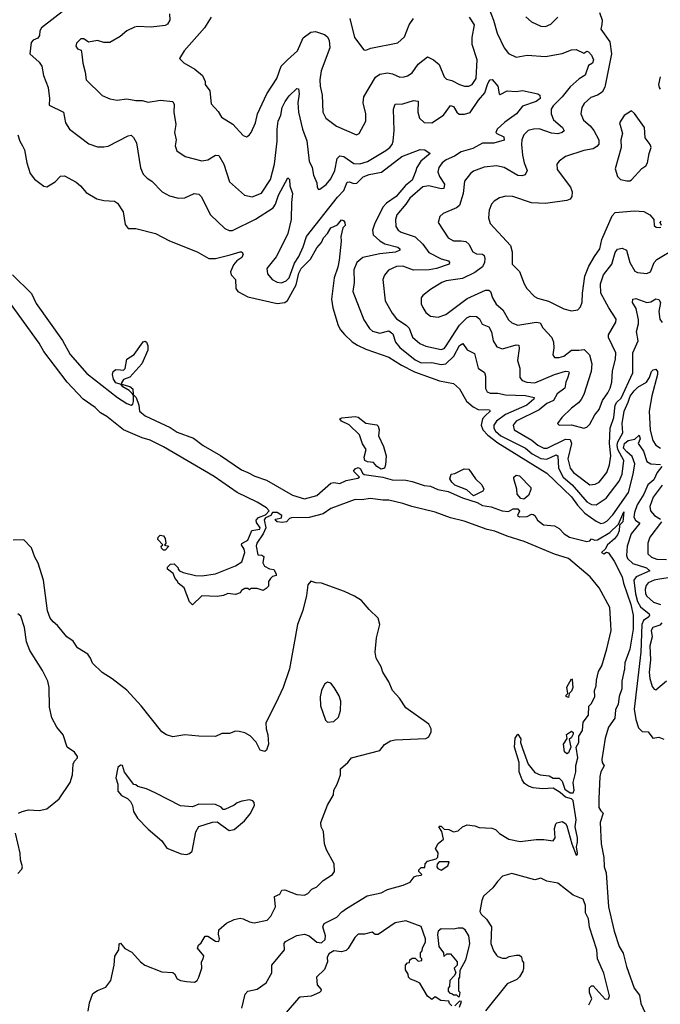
# Model space of a CAD drawing. Extents: x 2133489 to 2292442, y 756223 to 916462.
# Tile 56 of 256: x 2232197 to 2236374, y 797099 to 803518. Entities that reach past the tile are written whole.
import ezdxf

# ---------------------------------------------------------------- set-up
doc = ezdxf.new("R2010")
doc.units = 0

msp = doc.modelspace()

# ---------------------------------------------------------------- linework, layer by layer
at = {"layer": '0CON20XD'}
for points in [[(2235241.5, 803631.5), (2235287, 803515), (2235310.8, 803430.8), (2235355.4, 803335), (2235385, 803297.5), (2235435, 803274.4), (2235505, 803286.8), (2235625, 803278.2), (2235735, 803297.8), (2235795, 803321.4), (2235825, 803324.4), (2235875, 803300), (2235895, 803313.3), (2235905, 803308.8), (2235925, 803286.2), (2235938.5, 803255), (2235932, 803235), (2235905, 803220), (2235883.8, 803156.2), (2235845, 803132.2), (2235785, 803079.7), (2235734, 803015), (2235675, 802956.9), (2235662, 802935), (2235661.6, 802905), (2235677.6, 802865), (2235736.9, 802815), (2235746.7, 802793.3), (2235735, 802782.2), (2235705, 802772.9), (2235665, 802777.9), (2235583.3, 802806.7), (2235547.5, 802805), (2235512.9, 802795), (2235485, 802767.1), (2235471.3, 802735), (2235467.8, 802705), (2235475.3, 802635.3), (2235485.9, 802585), (2235506.7, 802535), (2235493, 802507), (2235471.1, 802498.9), (2235445, 802502.6), (2235355, 802554.6), (2235305, 802565.6), (2235225, 802556.2), (2235155, 802530.9), (2235135.6, 802515), (2235098.1, 802465), (2235088.5, 802385), (2235064.1, 802305.9), (2235045, 802291.5), (2234958.8, 802255), (2234936, 802235), (2234926, 802195), (2234990.6, 802095), (2235025.4, 802075.4), (2235075, 802076.6), (2235105, 802070.7), (2235124.8, 802054.8), (2235150.6, 802005), (2235175, 801992.1), (2235215, 801990), (2235225, 801981.4), (2235230.8, 801960.8), (2235228.1, 801935), (2235213.5, 801906.5), (2235165, 801869.2), (2235085, 801830.4), (2234976.7, 801815), (2234949.2, 801805), (2234875, 801758.1), (2234825, 801720.8), (2234814.5, 801705.5), (2234814.2, 801665.8), (2234825, 801641.2), (2234845, 801609.2), (2234875, 801585.6), (2234925, 801578.5), (2234975, 801595.3), (2235115, 801699.6), (2235235, 801754.7), (2235255, 801755.4), (2235265.8, 801745.8), (2235279.3, 801705), (2235304.1, 801664.1), (2235346.2, 801626.2), (2235385, 801560.8), (2235405, 801541.4), (2235445, 801526.5), (2235565, 801546.5), (2235590.6, 801540.6), (2235608.5, 801508.5), (2235667.5, 801445), (2235676.9, 801415), (2235679.1, 801379.1), (2235672.6, 801332.6), (2235685, 801315.7), (2235715, 801315.5), (2235744.7, 801325.3), (2235795, 801362.3), (2235842.9, 801362.9), (2235877.4, 801367.4), (2235911.9, 801331.9), (2235927.7, 801275), (2235922.7, 801225), (2235874.4, 801075), (2235858, 801042), (2235840.7, 801019.3), (2235795, 800985.6), (2235730.8, 800925), (2235704, 800885), (2235714.4, 800874.4), (2235795, 800877.5), (2235875, 800855.8), (2235895, 800862), (2235915, 800881.2), (2235947.6, 800942.4), (2235975, 800976), (2235996.8, 801035), (2236032.7, 801085), (2236046.1, 801115), (2236057.5, 801155), (2236061.1, 801228.9), (2236082.3, 801305), (2236083.8, 801345), (2236036.9, 801445), (2236035.7, 801464.3), (2236083.1, 801545), (2236085.5, 801565), (2236039.2, 801639.2), (2235985.3, 801735), (2235983.4, 801795), (2236003.6, 801855), (2236058.3, 801925), (2236080.4, 801999.6), (2236095, 802022.5), (2236125, 802028.1), (2236154.4, 802014.4), (2236174.6, 801935), (2236208.3, 801878.3), (2236225, 801869.4), (2236285, 801863.3), (2236309.2, 801875), (2236333.5, 801935), (2236351.9, 801955), (2236475, 802028.8)], [(2232495, 803584.5), (2232338.9, 803465), (2232329.1, 803445), (2232326.7, 803415), (2232315, 803397.5), (2232284.7, 803385.3), (2232271.7, 803368.3), (2232263.3, 803295), (2232325, 803240.8), (2232341.9, 803215), (2232352.9, 803155), (2232382.2, 803075), (2232392, 803005), (2232390.3, 802960.3), (2232482, 802915), (2232496.9, 802845), (2232521.4, 802805), (2232648.3, 802708.3), (2232705, 802689.4), (2232745, 802688), (2232775, 802694.2), (2232905, 802760.8), (2232925, 802764), (2232940.3, 802750.3), (2232959.4, 802715), (2232985, 802552.5), (2233001.8, 802511.8), (2233028, 802485), (2233059.2, 802465), (2233125.5, 802395.5), (2233175, 802369.2), (2233233.3, 802353.3), (2233274.5, 802355.5), (2233335, 802384.4), (2233365, 802380.6), (2233380, 802365), (2233440.6, 802245), (2233535, 802157.5), (2233563.8, 802143.8), (2233585, 802143.5), (2233735, 802217.9), (2233849.4, 802290.6), (2233865.6, 802314.4), (2233885, 802374.4), (2233945, 802487.5), (2233955.8, 802475), (2233957.5, 802435), (2233976.8, 802385), (2233969.4, 802325), (2233967.8, 802215), (2233945.6, 802124.4), (2233907.2, 802042.8), (2233868.6, 801971.4), (2233808.6, 801895), (2233812, 801862), (2233844, 801824), (2233875, 801806.4), (2233905, 801802), (2233935, 801814.3), (2233954.2, 801835), (2233989.7, 801930.3), (2234018.3, 801975), (2234045, 802037.1), (2234067.1, 802105), (2234268.3, 802361.7), (2234310, 802405), (2234331.9, 802458.1), (2234345, 802460), (2234375, 802449.2), (2234395, 802451.9), (2234437.2, 802492.8), (2234475, 802507.6), (2234555.6, 802524.4), (2234688.5, 802625), (2234808.1, 802671.9), (2234839.6, 802669.6), (2234874.4, 802645), (2234812.9, 802595), (2234785.6, 802555), (2234777.1, 802525), (2234755, 802472), (2234712.1, 802437.9), (2234651.3, 802365), (2234589, 802321), (2234564.8, 802295.2), (2234509.7, 802185), (2234496.7, 802145), (2234502.5, 802115), (2234545.5, 802075.5), (2234576.9, 802056.9), (2234662.5, 802035), (2234675.8, 802025), (2234676.2, 802015), (2234648, 802002), (2234545, 801992.4), (2234435, 801967.1), (2234394.6, 801935), (2234375, 801887.5), (2234377.8, 801805), (2234370, 801745), (2234440.1, 801560.1), (2234477.8, 801505), (2234497.3, 801487.3), (2234545, 801474.6), (2234605, 801488.7), (2234629.3, 801469.3), (2234647.2, 801415), (2234675, 801381.2), (2234775, 801299.3), (2234815, 801281.6), (2234885, 801282.2), (2234945, 801269.2), (2234975, 801274.7), (2235027.1, 801325), (2235065, 801394.5), (2235086.4, 801406.4), (2235115.3, 801365.3), (2235161.7, 801341.7), (2235186.5, 801246.5), (2235227.3, 801217.3), (2235234.7, 801194.7), (2235234.4, 801114.4), (2235245, 801092), (2235263.6, 801083.6), (2235315, 801083.1), (2235365, 801072.5), (2235495, 801068.8), (2235550.8, 801055), (2235548.9, 801045), (2235502.8, 801005), (2235365, 800943), (2235305, 800900.8), (2235288.4, 800875), (2235287.6, 800855), (2235298.9, 800835), (2235335, 800805.9)], [(2235976.7, 803565), (2235994.4, 803515), (2235993.6, 803486.4), (2235986.9, 803455), (2236043.8, 803373.8), (2236055.3, 803295.3), (2236012.9, 803077.1), (2235994.4, 803045), (2235965, 803026.5), (2235919.8, 803010.2), (2235877.6, 802972.4), (2235862.2, 802945), (2235855.6, 802905), (2235872.7, 802862.7), (2235916.4, 802825), (2235940, 802795), (2235973.1, 802735), (2235973.3, 802706.7), (2235959.9, 802690.1), (2235935, 802675.4), (2235875, 802665.4), (2235756, 802625), (2235714.4, 802595), (2235700, 802575), (2235700.7, 802540.7), (2235788.8, 802425), (2235799.6, 802395), (2235797.9, 802365), (2235785, 802347.1), (2235765, 802338.9), (2235625, 802320), (2235535, 802324.6), (2235412.5, 802365), (2235367.6, 802367.6), (2235325, 802356.2), (2235290, 802335), (2235273.6, 802315), (2235257.1, 802275), (2235253.3, 802225), (2235265, 802190), (2235396.6, 802046.6), (2235407.5, 802005), (2235408.6, 801925), (2235456.2, 801876.2), (2235486.4, 801795), (2235504.4, 801765), (2235554.1, 801714.1), (2235572.7, 801702.7), (2235645, 801683.5), (2235745, 801631.8), (2235795, 801620), (2235835, 801625.8), (2235854.2, 801645), (2235864.4, 801675.6), (2235865.5, 801735), (2235882.1, 801845), (2235908.8, 801911.2), (2235945.5, 801975), (2235978.9, 802025), (2235991.8, 802085), (2236060.2, 802239.8), (2236079.6, 802260.4), (2236205, 802272.5), (2236267.3, 802267.3), (2236305.6, 802245.6), (2236332.5, 802215), (2236333.8, 802175), (2236347.5, 802165), (2236367.3, 802162.7), (2236376.7, 802165)], [(2233173.1, 803555), (2233177.1, 803515), (2233161.8, 803488.2), (2233145, 803480.9), (2233055, 803468.1), (2232965, 803473.3), (2232945, 803468.9), (2232896, 803445), (2232852.6, 803407.4), (2232785, 803368.6), (2232745, 803370), (2232705, 803381.1), (2232645, 803371.2), (2232615, 803393.8), (2232595, 803393.8), (2232568.8, 803365), (2232564.3, 803345), (2232575, 803328), (2232598, 803318), (2232603.2, 803293.2), (2232608.1, 803235), (2232624.4, 803175), (2232630, 803125), (2232735, 803022.5), (2232785, 803002.5), (2232832.1, 802992.1), (2232895, 803000.8), (2232955, 802990.6), (2232995, 802990.6), (2233035, 802980), (2233115, 802993.5), (2233195, 802984.2), (2233204.4, 802965), (2233203.3, 802915), (2233214.4, 802835), (2233206.6, 802783.4), (2233216.9, 802735), (2233210.6, 802695), (2233222.7, 802662.7), (2233276.8, 802626.8), (2233385, 802597.1), (2233425, 802603.1), (2233475, 802634.4), (2233495, 802631.4), (2233527.5, 802575), (2233565, 802460), (2233663.7, 802373.7), (2233713.2, 802363.2), (2233774.1, 802385.9), (2233832, 802475), (2233858.6, 802575), (2233876.5, 802725), (2233875.3, 802805), (2233883.4, 802856.6), (2233900.4, 802895), (2233909.6, 802945), (2233927.8, 802985), (2233955, 803021.1), (2234005, 803070), (2234015, 803067.5), (2234020, 803035), (2234011.2, 802975), (2234015.8, 802915), (2234042.2, 802805), (2234069, 802729), (2234084.5, 802595), (2234103.5, 802555), (2234111.9, 802505), (2234133.8, 802455), (2234136.2, 802425), (2234145, 802411.2), (2234155, 802414), (2234195, 802443.1), (2234225, 802480.8), (2234252.9, 802535), (2234267.9, 802612.1), (2234285, 802630.8), (2234310, 802625), (2234375, 802580.4), (2234415, 802577.3), (2234465, 802593.2), (2234585, 802664.1), (2234609.6, 802685), (2234626.2, 802705), (2234632.9, 802725), (2234638.2, 802795), (2234634.6, 802935), (2234645, 802967.1), (2234695, 802968.2), (2234765, 802991.2), (2234795, 802987.5), (2234793.9, 802915), (2234802.9, 802875), (2234835, 802848.5), (2234885, 802844.7), (2234959.6, 802895), (2235005, 802958.2), (2235025, 802951.1), (2235046.2, 802915), (2235062.7, 802902.7), (2235098.3, 802901.7), (2235135, 802913.8), (2235187.8, 802992.2), (2235229.2, 803040.8), (2235246.5, 803095), (2235255, 803115.7), (2235265, 803126), (2235277.5, 803127.5), (2235314.4, 803084.4), (2235324.2, 803034.2), (2235330.7, 803030.7), (2235375, 803052.9), (2235435, 803050), (2235475, 803055.6), (2235575, 803034.6), (2235587.7, 803025), (2235590, 803005), (2235565, 802985.3), (2235476.2, 802953.8), (2235436.7, 802903.3), (2235360, 802850), (2235310.4, 802805), (2235302.3, 802782.3), (2235307.5, 802775), (2235354.3, 802755), (2235355, 802731.4), (2235287.5, 802712.5), (2235215, 802712.8), (2235151, 802679), (2235075, 802655.3), (2235032.8, 802627.2), (2234977.3, 802605), (2234952.1, 802585), (2234929.1, 802555), (2234923.4, 802526.6), (2234934.2, 802495), (2234967.2, 802445), (2234962.3, 802417.7), (2234945, 802416), (2234865.3, 802435.3), (2234825, 802428), (2234740, 802355), (2234715.2, 802314.8), (2234655.9, 802245), (2234648.1, 802215), (2234649.6, 802169.6), (2234665, 802145.7), (2234685, 802132.5), (2234775, 802102.8), (2234825.1, 802055.1), (2234865, 802000.6), (2234945, 801958.1), (2234993.8, 801945), (2235000, 801935), (2234998, 801925), (2234915, 801894.8), (2234867.6, 801887.6), (2234765, 801885.3), (2234695, 801910.6), (2234655, 801908.7), (2234601.4, 801885), (2234575, 801852), (2234564.4, 801825), (2234580.9, 801685), (2234625.6, 801605), (2234655, 801567.3), (2234717, 801527), (2234735.8, 801505.8), (2234758.3, 801448.3), (2234805, 801407.9), (2234845, 801389.6), (2234945, 801368.2), (2234965, 801374.7), (2234974, 801385), (2235063.8, 801526.2), (2235112.9, 801575), (2235135, 801584.8), (2235175, 801583.3), (2235195, 801567.8), (2235212.4, 801532.4), (2235256.2, 801516.2), (2235272.2, 801482.2), (2235283.8, 801423.8), (2235307.1, 801385), (2235345, 801371.6), (2235435, 801398.7), (2235452.5, 801395), (2235454.6, 801375), (2235442.2, 801295), (2235458.9, 801245), (2235457.5, 801185), (2235474.2, 801165), (2235503.3, 801155), (2235555, 801149.4), (2235685, 801204.8), (2235756.5, 801226.5), (2235774.5, 801224.5), (2235780.5, 801215), (2235768.3, 801181.7), (2235757.4, 801155), (2235751.3, 801115), (2235701.2, 801078.8), (2235676.5, 801035), (2235635, 801016.6), (2235585, 800974.2), (2235435, 800899.6), (2235414.7, 800875), (2235421.8, 800845), (2235536.3, 800776.3), (2235575, 800743.5), (2235615, 800724.8), (2235635.2, 800724.8), (2235755, 800782.4), (2235785, 800780.6), (2235794.8, 800755), (2235770.8, 800655), (2235785.7, 800595), (2235807.8, 800565), (2235915, 800485.4), (2235949.8, 800490.2), (2235975, 800503.5), (2236025.2, 800564.8), (2236041.9, 800615), (2236051.2, 800675), (2236043, 800755), (2236046.2, 800855), (2236070.2, 800925), (2236079, 801005), (2236090, 801025), (2236118.9, 801051.1), (2236194.3, 801215.7), (2236194.2, 801345), (2236229.6, 801425), (2236217.7, 801485), (2236231.6, 801535), (2236231, 801561), (2236215.4, 801635.4), (2236193.1, 801675), (2236194.5, 801695.5), (2236215, 801699.1), (2236286.3, 801673.7), (2236311.3, 801678.7), (2236345, 801697.5), (2236365, 801693.3), (2236373.9, 801673.9), (2236363.1, 801615), (2236371.2, 801565), (2236385, 801544.6)], [(2233445, 803533.8), (2233401.4, 803465), (2233270, 803315), (2233240, 803265), (2233266.6, 803236.6), (2233340, 803195), (2233390, 803155), (2233406.7, 803115), (2233407.5, 803095), (2233437.5, 803055), (2233445, 802970), (2233490.3, 802920.3), (2233513, 802883), (2233587, 802837), (2233655, 802762), (2233675.5, 802754.5), (2233694.4, 802765.6), (2233706.7, 802783.3), (2233734.2, 802845), (2233748.8, 802905), (2233809.1, 803035), (2233874.6, 803135), (2233902.3, 803215), (2233944.2, 803255.8), (2234008.9, 803315), (2234045, 803399.2), (2234095, 803437.5), (2234125, 803440.8), (2234185, 803420.6), (2234205, 803405.8), (2234215, 803382.5), (2234218.5, 803335), (2234163.8, 803185), (2234153.6, 803125), (2234155.5, 803085), (2234169.1, 803025), (2234174.4, 802915), (2234194, 802875), (2234263.4, 802823.4), (2234393.6, 802766.4), (2234411.2, 802775), (2234453.2, 802856.8), (2234454.4, 802905), (2234437.1, 802975), (2234442, 803015), (2234517.2, 803142.8), (2234545, 803162.5), (2234595, 803171.5), (2234627.5, 803165), (2234675, 803142.5), (2234704.2, 803144.2), (2234725, 803151.1), (2234755, 803172.2), (2234795, 803228.9), (2234855, 803275.8), (2234895.3, 803255.3), (2234932.5, 803225), (2234964.3, 803144.3), (2234980.3, 803130.3), (2235015, 803121.4), (2235063.8, 803095), (2235097.5, 803085), (2235125, 803083.6), (2235147.3, 803095), (2235172.4, 803135), (2235179.3, 803255), (2235146.7, 803355), (2235147.7, 803402.3), (2235162.1, 803485), (2235130.4, 803535)], [(2234350.5, 803525), (2234381.1, 803401.1), (2234441.7, 803321.7), (2234455, 803320), (2234486.9, 803333.1), (2234662.1, 803367.9), (2234706.7, 803405), (2234736.9, 803485), (2234765, 803525.4)], [(2235496.5, 803536.5), (2235535, 803502.9), (2235595, 803475.6), (2235625, 803474.4), (2235660.9, 803489.1), (2235705.5, 803535)], [(2236376, 803065), (2236368.9, 803075), (2236364.6, 803095), (2236376, 803145)], [(2236155, 802466.2), (2236175, 802466.7), (2236185, 802473.3), (2236253.4, 802546.6), (2236278.8, 802565), (2236290, 802585), (2236300, 802645), (2236313.8, 802685), (2236306.7, 802705), (2236275, 802747.5), (2236271.2, 802815), (2236205.8, 802905.8), (2236185, 802923.3), (2236137.9, 802892.1), (2236106.9, 802845), (2236126.9, 802775), (2236116.9, 802735), (2236117.5, 802685), (2236080, 802545), (2236094.2, 802495), (2236113.8, 802475), (2236155, 802466.2)], [(2232186.4, 802766.4), (2232198.9, 802725), (2232216.3, 802696.3), (2232229.1, 802669.1), (2232244.6, 802585), (2232266.4, 802515), (2232295, 802477.1), (2232355, 802432), (2232375, 802428), (2232429.5, 802460.5), (2232463, 802497), (2232488.8, 802498.8), (2232565, 802458.8), (2232594, 802435), (2232630.9, 802390.9), (2232700.7, 802350.7), (2232745, 802338), (2232815, 802333.8), (2232835, 802321.2), (2232871.4, 802265), (2232885, 802182.5), (2232905, 802156), (2232955, 802156.7), (2233083.3, 802125), (2233175, 802077.1), (2233353.8, 802003.8), (2233430.3, 801960.3), (2233475, 801961.5), (2233570, 801985), (2233635, 802004.2), (2233645, 802003.8), (2233655, 801990), (2233645, 801968), (2233613.8, 801946.2), (2233591.1, 801918.9), (2233572.5, 801875), (2233575.6, 801855), (2233603.5, 801825), (2233607.3, 801765), (2233619.4, 801745), (2233685, 801711.3), (2233875, 801666.9), (2233925, 801674.2), (2233942.5, 801687.5), (2234000.8, 801789.2), (2234018.1, 801865), (2234032.5, 801895), (2234092.8, 801957.2), (2234135, 802030), (2234164.7, 802065.3), (2234178.6, 802095), (2234204.6, 802125), (2234225, 802160.9), (2234268.9, 802181.1), (2234295, 802213.3), (2234308, 802208), (2234317.5, 802195), (2234320, 802175), (2234305, 802160), (2234292, 802105), (2234294.2, 802074.2), (2234279.6, 801950.4), (2234272.1, 801905), (2234248, 801835), (2234230.6, 801695), (2234238.9, 801638.9), (2234274.7, 801525), (2234289.6, 801495), (2234315.5, 801465), (2234365, 801418), (2234400.5, 801395), (2234455, 801369.3), (2234605, 801316.9), (2234687.1, 801265), (2234771.4, 801221.4), (2234935, 801162.9), (2235025.5, 801145.5), (2235065, 801111.4), (2235111, 801031), (2235153.3, 800993.3), (2235186.6, 800976.6), (2235260, 800975), (2235264, 800965), (2235232.9, 800935), (2235214.1, 800915.9), (2235205.5, 800875), (2235217.2, 800845), (2235249.2, 800809.2), (2235315, 800758.9), (2235635, 800561.1), (2235795, 800407.8), (2235833.6, 800353.6), (2235881.7, 800301.7), (2235955, 800248.1), (2235985, 800234.3), (2236005, 800237.4), (2236025, 800249.5), (2236065, 800289.5), (2236166.3, 800435), (2236196.1, 800555), (2236206.7, 800623.3), (2236189.3, 800669.3), (2236155, 800701.3), (2236134.2, 800725), (2236140.3, 800755), (2236165, 800775.5), (2236206.6, 800783.4), (2236235, 800810), (2236242.2, 800785), (2236229.2, 800755), (2236265, 800705.4), (2236286.7, 800636.7), (2236312.4, 800622.4), (2236375, 800617.5)], [(2236382.5, 802175), (2236372.5, 802195), (2236380, 802205)], [(2232151.2, 801855), (2232273.7, 801733.7), (2232305, 801668.1), (2232477.4, 801427.4), (2232526.6, 801335), (2232635, 801211.9), (2232835, 801054.3), (2232895, 801014.8), (2232925, 801003.8), (2232935, 801012), (2232940.4, 801029.6), (2232939.3, 801069.3), (2232931.7, 801081.7), (2232911.4, 801101.4), (2232869.4, 801125), (2232859.5, 801139.5), (2232825, 801150.4), (2232808.9, 801175), (2232803.3, 801205), (2232807.3, 801225), (2232825, 801238.1), (2232855.5, 801234.5), (2232875, 801233.3), (2232885.4, 801244.6), (2232895.8, 801304.2), (2232944.2, 801335), (2233002.6, 801417.4), (2233015, 801422), (2233025, 801416), (2233033.4, 801393.4), (2233032.9, 801362.9), (2232994, 801275), (2232915, 801187.5), (2232875, 801172.5), (2232861.4, 801151.4), (2232861.7, 801141.7), (2232915, 801125.9), (2232935, 801111.9), (2232937.5, 801075), (2232955.9, 801055), (2232974.6, 801005), (2232978.9, 800965), (2233015, 800934.4), (2233179.4, 800859.4), (2233225, 800828.3), (2233330, 800790), (2233392.9, 800742.9), (2233506.1, 800676.1), (2233643.4, 800583.4), (2233685.8, 800565.8), (2233731.4, 800541.4), (2233805.9, 800515.9), (2233975, 800417.7), (2234055, 800394.7), (2234135.5, 800415), (2234225, 800495.6), (2234245, 800500), (2234285, 800494.8), (2234326.3, 800513.7), (2234402, 800528), (2234413.8, 800535), (2234374.3, 800575), (2234385, 800590.8), (2234405, 800598.1), (2234418.8, 800588.8), (2234431.6, 800561.6), (2234442.4, 800552.4), (2234565, 800534.4), (2234625, 800518.1), (2234715, 800515.9), (2234756.3, 800506.3), (2234835, 800480.3), (2234875, 800477.3), (2234924.2, 800454.2), (2234991, 800441), (2235085, 800401.6), (2235180, 800370), (2235215, 800350.7), (2235271.9, 800341.9), (2235343.3, 800315), (2235385, 800310.8), (2235415, 800328.6), (2235445, 800328.1), (2235455.8, 800314.2), (2235443.8, 800285), (2235455, 800276.2), (2235505, 800280), (2235535, 800293.3), (2235545, 800291.2), (2235556.7, 800285), (2235573.3, 800255), (2235613.3, 800225), (2235685, 800217.5), (2235715, 800200), (2235747.5, 800165), (2235781.4, 800145), (2235895, 800116.2), (2235915, 800120), (2235925, 800132.5), (2235945.8, 800125.8), (2235965, 800127.9), (2236044.2, 800175.8), (2236101.4, 800228.6), (2236135, 800308.8), (2236129.3, 800245), (2236107.2, 800222.8), (2236105.6, 800185), (2236095, 800160), (2236075, 800133.3), (2236028.6, 800095), (2236014, 800066), (2235990, 800045), (2236005, 800036.7), (2236022.5, 800047.5), (2236035, 800042.5), (2236072.5, 799987.5), (2236125.3, 799885.3), (2236133.5, 799845), (2236180.7, 799705), (2236197.3, 799635), (2236196.8, 799545), (2236174.9, 799415.1), (2236142.4, 799325), (2236140, 799285), (2236122.8, 799205), (2236123.4, 799155), (2236104.8, 799105), (2236099.1, 799055), (2236080.6, 799019.4), (2236076.2, 798965), (2236035.2, 798905), (2236015.2, 798835), (2235991.9, 798695), (2235994.4, 798675), (2236006.9, 798653.1), (2235985.7, 798615), (2235979.8, 798585), (2235971.9, 798438.1), (2235972.6, 798382.6), (2235985, 798360), (2236002, 798345), (2235982.7, 798285), (2235988.4, 798145), (2236004.5, 798055), (2236007.9, 797995), (2236020.4, 797955), (2236036.9, 797735), (2236073.5, 797575), (2236105, 797476.7), (2236131.7, 797431.7), (2236153.8, 797345), (2236204.3, 797204.3), (2236237.9, 797157.9), (2236246.9, 797105), (2236345.6, 796894.4)], [(2234753.2, 800343.2), (2234695, 800364.6), (2234605, 800386.6), (2234565, 800385.3), (2234485, 800396.3), (2234425, 800387.1), (2234385, 800389.6), (2234225, 800330.2), (2234175, 800295.6), (2234085, 800272.3), (2233970.2, 800269.8), (2233955.7, 800265), (2233936.2, 800243.8), (2233909.5, 800239.5), (2233875, 800244.6), (2233863.3, 800255), (2233868, 800262), (2233905, 800269.5), (2233906.8, 800285), (2233875.1, 800305.1), (2233845.3, 800304.7), (2233835.4, 800284.6), (2233799.6, 800270.4), (2233791.7, 800258.3), (2233801.2, 800205), (2233784.4, 800165), (2233743.1, 800105), (2233738.1, 800085), (2233750, 800030), (2233777, 800027), (2233788.8, 800018.8), (2233783.6, 799976.4), (2233793.3, 799955), (2233825, 799937.5), (2233855, 799932.5), (2233870, 799905), (2233870, 799895), (2233845, 799887.5), (2233832.5, 799875), (2233820, 799855), (2233820, 799825), (2233805, 799810), (2233785, 799797.5), (2233745, 799810), (2233705, 799810), (2233695, 799800), (2233685, 799810), (2233665, 799810), (2233643.6, 799796.4), (2233635, 799782.5), (2233605, 799770), (2233555, 799777.5), (2233527, 799763), (2233485, 799757.5), (2233385, 799762.5), (2233325, 799702.5), (2233305, 799722.5), (2233270, 799815), (2233230, 799845), (2233227, 799857), (2233210, 799875), (2233198.3, 799908.3), (2233160, 799935), (2233161.7, 799948.3), (2233181.7, 799968.3), (2233205, 799970), (2233230, 799945), (2233230, 799935), (2233240, 799925), (2233263, 799913), (2233343.6, 799893.6), (2233385, 799891.2), (2233475, 799906.2), (2233605, 799956.7), (2233645, 799983.3), (2233664.2, 800045), (2233660.8, 800065), (2233643.3, 800095), (2233646.4, 800103.6), (2233685, 800124), (2233711.9, 800188.1), (2233762.5, 800197.5), (2233764.3, 800205), (2233740.3, 800240.3), (2233738.9, 800255), (2233755, 800272.8), (2233799.2, 800290.8), (2233822.9, 800315), (2233806.6, 800335), (2233745, 800371.7), (2233616.2, 800436.2), (2233465, 800540.6), (2233135, 800733.6), (2233047.6, 800777.6), (2232995, 800791.6), (2232873.5, 800843.5), (2232765, 800931.9), (2232724, 800954), (2232689.6, 800989.6), (2232611.2, 801045), (2232507.9, 801155), (2232354.6, 801355), (2232325, 801410), (2232137.5, 801667.5)], [(2235335, 800805.9), (2235495.1, 800725.1), (2235538.4, 800688.4), (2235595, 800657.5), (2235635, 800653.2), (2235695, 800680.4), (2235705, 800675.6), (2235709.8, 800595), (2235741.5, 800535), (2235799.4, 800485), (2235895, 800375.3), (2235925, 800358.2), (2235955, 800354.7), (2236021.2, 800398.8), (2236105, 800508.6), (2236125.5, 800555), (2236136.8, 800645), (2236097.8, 800715), (2236092.5, 800745), (2236096.7, 800765), (2236128.7, 800825), (2236125.6, 800885), (2236138.3, 800965), (2236164.1, 801025), (2236176.6, 801063.4), (2236202.6, 801097.4), (2236228.1, 801121.9), (2236284, 801155), (2236303.1, 801185), (2236315.7, 801225), (2236326.2, 801235), (2236345, 801240), (2236354.4, 801225), (2236354.4, 801204.4), (2236317.4, 801065), (2236300.9, 800965), (2236307.1, 800842.9), (2236324.8, 800774.8), (2236345, 800743.8), (2236375, 800724.1)], [(2234555, 800588.6), (2234526.2, 800605), (2234505, 800631.4), (2234465, 800636.2), (2234446.7, 800645), (2234443.3, 800665), (2234456.7, 800715), (2234433.2, 800753.2), (2234412, 800812), (2234345, 800876.7), (2234295, 800900), (2234284.1, 800915.9), (2234297, 800923), (2234385, 800932), (2234405, 800925.6), (2234455, 800887.1), (2234525, 800875.6), (2234535, 800868), (2234541.4, 800845), (2234537.5, 800805), (2234569.4, 800735), (2234585.6, 800675), (2234583.1, 800615), (2234575, 800594.2), (2234555, 800588.6)], [(2235155, 800414), (2235112.1, 800452.1), (2235034.3, 800484.3), (2235013.6, 800503.6), (2235002.5, 800525), (2235010, 800555), (2235035, 800558.8), (2235095, 800588.8), (2235125, 800586.7), (2235170, 800525), (2235210, 800485), (2235223, 800457), (2235215.8, 800444.2), (2235155, 800414)], [(2235485, 800392), (2235465, 800396.2), (2235441.2, 800425), (2235438.3, 800458.3), (2235418.8, 800525), (2235418.8, 800535), (2235435, 800548.8), (2235456.7, 800545), (2235528.8, 800468.8), (2235530, 800455), (2235513.6, 800416.4), (2235485, 800392)], [(2236384.6, 800605), (2236354.2, 800565.8), (2236331.1, 800518.9), (2236292.5, 800485), (2236266.4, 800425), (2236223.4, 800355), (2236205.2, 800305), (2236201.1, 800275), (2236211.2, 800255), (2236240.5, 800235), (2236184.1, 800165.9), (2236157.1, 800085), (2236152.7, 800025), (2236159.1, 800005), (2236195, 799973.2), (2236284.5, 799945), (2236304.4, 799925), (2236217.2, 799885), (2236202.2, 799865), (2236212.6, 799775), (2236226, 799726), (2236245, 799690.7), (2236300.4, 799645), (2236303.9, 799635), (2236299.6, 799625), (2236265, 799601), (2236253.7, 799575), (2236246.2, 799395), (2236204.1, 799024.1), (2236214.1, 798955), (2236230.6, 798900.6), (2236255, 798877.5), (2236295, 798875.7), (2236325, 798834), (2236365, 798840), (2236396.6, 798826.6)], [(2236385, 800482.9), (2236326.8, 800405), (2236306.5, 800345), (2236310.7, 800315), (2236335, 800284.7), (2236375, 800261.8)], [(2233645, 797073.3), (2233667.3, 797165), (2233685, 797185.6), (2233745, 797198.6), (2233805, 797238.8), (2233841.9, 797305), (2233842, 797355), (2233924, 797455), (2233921.1, 797495), (2233930.5, 797509.5), (2234005, 797547.3), (2234055, 797555.6), (2234085, 797545.4), (2234135, 797504.3), (2234165, 797499.2), (2234188.7, 797521.3), (2234190.5, 797545), (2234173.1, 797605), (2234182, 797625), (2234265, 797667.3), (2234297.4, 797702.6), (2234326.9, 797723.1), (2234463.2, 797806.8), (2234555, 797825.8), (2234595, 797847.5), (2234697.5, 797875), (2234742.5, 797895), (2234770, 797930), (2234785, 797937.5), (2234815, 797940), (2234820, 797945), (2234800, 797965), (2234800, 797975), (2234815, 797990), (2234838.3, 797991.7), (2234840, 798015), (2234855, 798032.5), (2234912.5, 798047.5), (2234922.5, 798057.5), (2234926.4, 798086.4), (2234907.5, 798115), (2234925, 798147.5), (2234960, 798175), (2234950, 798225), (2234930, 798255), (2234935, 798260), (2234945, 798260), (2234965, 798240), (2234995, 798237.5), (2235025, 798223.3), (2235055, 798230), (2235085, 798256.7), (2235115, 798270), (2235165, 798263.3), (2235192.7, 798252.7), (2235275, 798248), (2235298.8, 798238.8), (2235325, 798212.5), (2235385.7, 798175.7), (2235459.3, 798159.3), (2235565, 798172.8), (2235615, 798173.5), (2235675.4, 798164.6), (2235687.5, 798185), (2235682.9, 798245), (2235692.5, 798275), (2235698.3, 798281.7), (2235735, 798290), (2235755, 798277.5), (2235765, 798262.5), (2235797.6, 798145), (2235825, 798072), (2235833.6, 798076.4), (2235834, 798085), (2235826.7, 798125), (2235834.8, 798155), (2235833.1, 798185), (2235818, 798255), (2235825, 798302.5), (2235805, 798428.5), (2235795, 798439.1), (2235755, 798450), (2235720.1, 798480.1), (2235675, 798507.7), (2235605, 798503.3), (2235545, 798510), (2235515, 798520.8), (2235489.1, 798539.1), (2235473.2, 798563.2), (2235454, 798615), (2235454, 798675), (2235423.8, 798775), (2235427.5, 798835), (2235445, 798860), (2235465, 798830), (2235462.5, 798805), (2235475, 798767.5), (2235512, 798665), (2235555, 798610), (2235590, 798595), (2235648.6, 798588.6), (2235675, 798574.2), (2235715, 798573.8), (2235733.1, 798553.1), (2235750.5, 798500.5), (2235785, 798477.1), (2235805, 798477.5), (2235811.7, 798495), (2235806.3, 798545), (2235823.5, 798615), (2235823.2, 798655), (2235837, 798705), (2235824.4, 798775.6), (2235843.5, 798806.5), (2235842.8, 798847.2), (2235866.3, 798885), (2235871.5, 798938.5), (2235905, 798984.3), (2235907.8, 799042.2), (2235925, 799060), (2235946.6, 799105), (2235945.7, 799145), (2235955.2, 799175), (2235957, 799213), (2235971.2, 799268.8), (2235993.4, 799305), (2236025, 799415.7), (2236052.7, 799535), (2236051.5, 799575), (2236044.6, 799685), (2235975.5, 799815), (2235915.7, 799885.7), (2235776.2, 800006.2), (2235685, 800033.6), (2235487, 800117), (2235375, 800150.9), (2235295, 800183.4), (2235245, 800195.2), (2235095, 800248.4), (2235005, 800269.8), (2234905, 800306.5), (2234753.2, 800343.2)], [(2236382.5, 800245), (2236304.7, 800145), (2236292.5, 800105), (2236292.2, 800035), (2236315.8, 800015), (2236350.7, 800000.7), (2236415, 799998.3)], [(2232644.3, 797055), (2232652.3, 797107.7), (2232675, 797170), (2232705, 797190), (2232759.5, 797210.5), (2232792, 797255), (2232812.9, 797355), (2232818.1, 797411.9), (2232843.8, 797455), (2232847, 797493), (2232855, 797497.5), (2232883.8, 797463.8), (2232928.2, 797438.2), (2232985.8, 797375), (2233013.8, 797355), (2233125, 797310), (2233195.8, 797305.8), (2233207.3, 797297.3), (2233224.6, 797264.6), (2233245, 797253.5), (2233285, 797246.8), (2233336.8, 797243.2), (2233353.5, 797255), (2233365.3, 797275), (2233385.4, 797335), (2233382.5, 797375), (2233394.6, 797395.4), (2233397.3, 797415), (2233356.2, 797465), (2233363.3, 797485), (2233380.7, 797499.3), (2233406.4, 797543.6), (2233425, 797543.8), (2233475, 797510), (2233495, 797508.8), (2233499.4, 797525), (2233493.1, 797556.9), (2233496.4, 797583.6), (2233545, 797627.5), (2233595, 797652.5), (2233635, 797660), (2233655, 797656.7), (2233696.1, 797636.1), (2233725, 797631.2), (2233811.7, 797648.3), (2233835, 797673.8), (2233866.2, 797733.8), (2233858.8, 797801.2), (2233892.9, 797817.1), (2233907, 797843), (2233925, 797845.5), (2234005, 797814.6), (2234055, 797811.1), (2234075, 797820.6), (2234101.1, 797848.9), (2234135, 797865.6), (2234175, 797907.1), (2234236, 797945), (2234250, 797965), (2234247.8, 798015), (2234198.2, 798105), (2234184.6, 798145), (2234177.5, 798225), (2234163.6, 798255), (2234161.5, 798285), (2234203.8, 798396.2), (2234242.9, 798465), (2234245.6, 798495), (2234266.6, 798533.4), (2234288, 798595), (2234288, 798635), (2234336.2, 798675), (2234361.2, 798705), (2234545, 798753.6), (2234575, 798792), (2234615, 798815.8), (2234645, 798823.8), (2234845, 798832.5), (2234865, 798843.3), (2234880, 798875), (2234880, 798895), (2234863.8, 798925), (2234715, 799032), (2234674.5, 799094.5), (2234628.6, 799145), (2234605, 799201.2), (2234565, 799263.8), (2234555, 799298), (2234521.1, 799355), (2234514.5, 799394.5), (2234522.6, 799487.4), (2234545.6, 799575), (2234535, 799616.2), (2234475, 799672), (2234425, 799732), (2234380.3, 799760.3), (2234315, 799790.8), (2234165, 799844), (2234127, 799847), (2234095, 799858), (2234075, 799832.5), (2234068.1, 799765), (2234043.4, 799666.6), (2234007.5, 799575), (2233955.7, 799285), (2233915.6, 799165), (2233866.9, 799063.1), (2233801.9, 798935), (2233804.4, 798894.4), (2233815.7, 798855), (2233818.8, 798795), (2233806.7, 798755), (2233795, 798746.7), (2233766.1, 798756.1), (2233738.9, 798808.9), (2233699.1, 798849.1), (2233665, 798868.9), (2233628, 798878), (2233605, 798879.5), (2233564.6, 798865.4), (2233516.3, 798863.7), (2233475, 798844.6), (2233365, 798846.8), (2233275, 798856.5), (2233195, 798842.5), (2233155, 798855.6), (2233125, 798875.6), (2232988.9, 799045), (2232895, 799147.1), (2232801.3, 799221.3), (2232735, 799262.9), (2232673.1, 799323.1), (2232658.7, 799355), (2232640.9, 799380.9), (2232575, 799422.7), (2232545.4, 799465.4), (2232505, 799494), (2232445, 799569.2), (2232415, 799592.5), (2232396.3, 799616.3), (2232378.9, 799665), (2232352.9, 799865), (2232317.9, 799975), (2232296.4, 800015), (2232275.4, 800075.4), (2232225, 800126.7), (2232155, 800123.8)], [(2233145, 800060), (2233135, 800060), (2233121.7, 800071.7), (2233120, 800085), (2233130, 800095), (2233098.3, 800128.3), (2233100, 800145), (2233113, 800157), (2233135, 800152.5), (2233146.7, 800135), (2233150, 800105), (2233141.7, 800091.7), (2233170, 800085), (2233145, 800060)], [(2236455, 799884.2), (2236369.4, 799870.6), (2236334.4, 799865), (2236295, 799847.1), (2236281, 799829), (2236274.8, 799805), (2236276.7, 799775), (2236285, 799760), (2236330.3, 799720.3), (2236375, 799705.9)], [(2232190, 798345), (2232213, 798357), (2232255, 798366.2), (2232325, 798362), (2232375, 798372.5), (2232455, 798437.5), (2232526.7, 798545), (2232541.2, 798595), (2232547.1, 798665), (2232555.5, 798684.5), (2232574.3, 798705), (2232574.4, 798715), (2232555, 798742.5), (2232506.7, 798775), (2232480, 798855), (2232440, 798905), (2232406.1, 798966.1), (2232391.4, 799035), (2232390, 799165), (2232381.8, 799205), (2232347.1, 799275), (2232262.7, 799405), (2232242.2, 799462.2), (2232228.5, 799555), (2232205, 799630), (2232185, 799644)], [(2236384.4, 799585), (2236369.8, 799570.2), (2236325, 799556.3), (2236314.5, 799535.5), (2236320.9, 799495), (2236306, 799435), (2236308.8, 799345), (2236300.7, 799265), (2236305, 799223.8), (2236321.4, 799171.4), (2236333, 799153), (2236345, 799150), (2236415, 799207.1)], [(2234205, 798937.5), (2234245, 798942.5), (2234275, 798970), (2234288.8, 799015), (2234290, 799075), (2234279.5, 799109.5), (2234246.7, 799165), (2234225, 799192.5), (2234205, 799200), (2234183.8, 799185), (2234164, 799145), (2234156.1, 799103.9), (2234158.8, 799045), (2234190.7, 798950.7), (2234205, 798937.5)], [(2235775, 799100), (2235760, 799105), (2235760, 799115), (2235770, 799125), (2235763.9, 799166.1), (2235795, 799220), (2235800, 799215), (2235802.5, 799165), (2235795, 799140), (2235780, 799125), (2235775, 799100)], [(2235765, 798732.5), (2235750, 798745), (2235742.5, 798795), (2235767.5, 798832.5), (2235762.5, 798857.5), (2235795, 798880), (2235805, 798870), (2235805, 798860), (2235795, 798837.5), (2235780, 798825), (2235790, 798775), (2235775, 798737.5), (2235765, 798732.5)], [(2233284.2, 798075.8), (2233305, 798082), (2233321.7, 798098.3), (2233345.9, 798224.1), (2233365, 798257.5), (2233455, 798286.7), (2233485, 798287.5), (2233562.3, 798232.3), (2233595, 798238), (2233662, 798295), (2233699.7, 798340.3), (2233728, 798395), (2233726.2, 798415), (2233717.5, 798425), (2233695, 798431.2), (2233645, 798423.3), (2233615, 798413.3), (2233595, 798397.5), (2233535, 798370), (2233525, 798370), (2233510, 798385), (2233475, 798402.5), (2233365, 798403.3), (2233325, 798386.7), (2233245, 798392), (2233085, 798476.2), (2233025, 798503.8), (2232968.3, 798518.3), (2232955, 798530), (2232941.7, 798531.7), (2232881.7, 798611.7), (2232866.7, 798655), (2232855, 798657.5), (2232838.3, 798641.7), (2232823.3, 798575), (2232837.5, 798535), (2232838.3, 798488.3), (2232860.7, 798460.7), (2232900.7, 798440.7), (2232920.7, 798420.7), (2232933.3, 798395), (2232940, 798355), (2232965, 798312.5), (2233035, 798240), (2233124.2, 798164.2), (2233157, 798117), (2233249.7, 798079.7), (2233284.2, 798075.8)], [(2232185, 797952.5), (2232210.7, 797979.3), (2232216.7, 797995), (2232201.7, 798041.7), (2232200, 798085), (2232170, 798215)], [(2234945, 797974.4), (2234989.3, 798000.7), (2234998.3, 798028.3), (2234931.7, 798028.3), (2234918.3, 798011.7), (2234917.5, 797995), (2234922.5, 797985), (2234945, 797974.4)], [(2235907.5, 797095), (2235926.7, 797135), (2235912.5, 797175), (2235913, 797207), (2235925, 797220), (2235935, 797220), (2236015, 797133.3), (2236035, 797134), (2236042.9, 797155), (2236005, 797301.2), (2235965.3, 797395.3), (2235959.2, 797455), (2235911.1, 797601.1), (2235905, 797657.1), (2235885.8, 797695), (2235885, 797743.8), (2235871.8, 797785), (2235805, 797809.5), (2235705, 797887.7), (2235635, 797900.8), (2235595, 797920.5), (2235555, 797910), (2235405, 797951.5), (2235345.6, 797935), (2235311.3, 797898.7), (2235281.5, 797858.5), (2235221.9, 797805), (2235210.3, 797775), (2235197.5, 797705), (2235205, 797687.5), (2235240, 797655), (2235273.8, 797605), (2235269.4, 797495), (2235287, 797447), (2235305, 797420), (2235315, 797410), (2235345, 797400), (2235369.3, 797400.7), (2235388.3, 797411.7), (2235435, 797420), (2235455, 797420), (2235468.3, 797408.3), (2235473, 797383), (2235481.7, 797371.7), (2235482.5, 797335), (2235477.5, 797315), (2235455, 797277.5), (2235438.3, 797261.7), (2235375, 797232.5), (2235235, 797057.5)], [(2235015, 797090), (2235000, 797105), (2234995, 797120), (2234943, 797123), (2234905, 797147.5), (2234885, 797130), (2234855, 797152.5), (2234806.4, 797236.4), (2234779.3, 797249.3), (2234745, 797262.5), (2234732.5, 797275), (2234730, 797295), (2234713.6, 797323.6), (2234712.5, 797355), (2234725, 797370), (2234738.3, 797371.7), (2234741.7, 797388.3), (2234755, 797400), (2234775, 797400), (2234795, 797380), (2234820, 797385), (2234820, 797395), (2234810, 797405), (2234810, 797435), (2234821.7, 797448.3), (2234823.6, 797466.4), (2234842.5, 797505), (2234843.3, 797525), (2234815, 797606.7), (2234715, 797644.2), (2234645, 797631.2), (2234535, 797553.3), (2234515, 797553.3), (2234495, 797570), (2234445, 797556.2), (2234405, 797556.7), (2234382, 797535), (2234338, 797462), (2234325, 797450.8), (2234295, 797440), (2234245, 797448.1), (2234211.8, 797428.2), (2234201.6, 797405), (2234203.5, 797375), (2234183.8, 797325), (2234132, 797275), (2234136.7, 797226.7), (2234162, 797195), (2234161.2, 797185), (2234152.5, 797175), (2234098.1, 797151.9), (2234025, 797145.6), (2234015, 797140), (2233933.7, 797046.3)], [(2235065, 797150), (2235070, 797175), (2235060, 797185), (2235060, 797265), (2235067.5, 797275), (2235068.3, 797321.7), (2235105, 797390), (2235126.1, 797463.9), (2235131.2, 797495), (2235125.8, 797545), (2235102, 797585), (2235085, 797595.5), (2235055, 797596.2), (2235025, 797588.9), (2234945, 797591.4), (2234926.2, 797575), (2234922, 797555), (2234930, 797475), (2234960, 797435), (2234961.7, 797411.7), (2234983, 797427), (2235007, 797427), (2235050, 797375), (2235050, 797355), (2235030, 797335), (2235040, 797305), (2235030, 797285), (2235002.5, 797255), (2235000, 797215), (2234990, 797205), (2234990, 797185), (2235001.7, 797171.7), (2235015, 797170), (2235025, 797160), (2235045, 797160), (2235055, 797150), (2235065, 797150)], [(2235065, 797080), (2235078.3, 797118.3), (2235065, 797120), (2235035, 797090)]]:
    msp.add_lwpolyline(points, dxfattribs=at)

doc.saveas('drawing.dxf')
